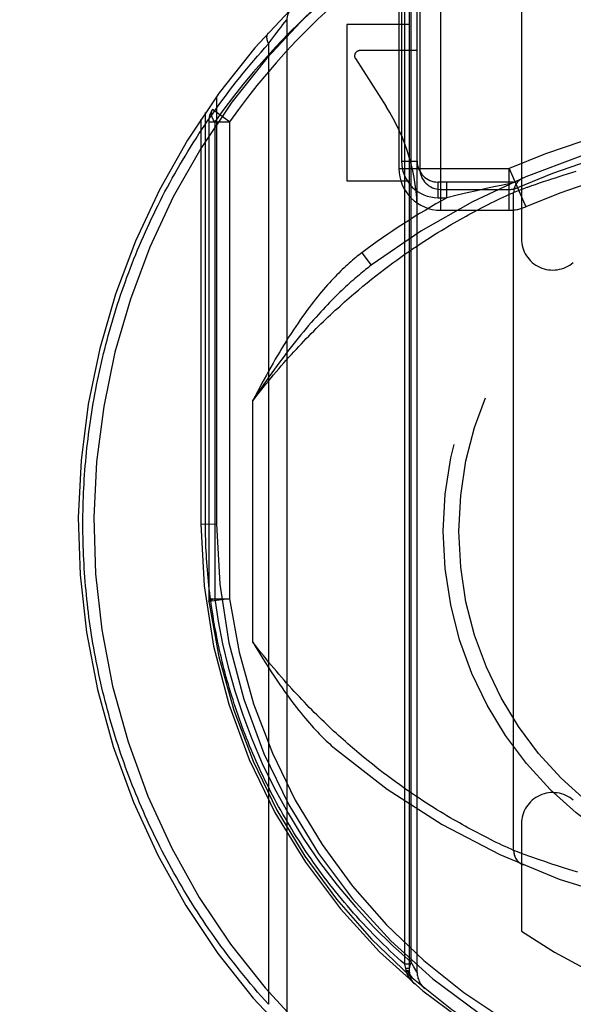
# Model space of a CAD drawing. Header units: inches. Extents: x 0 to 215, y 0 to 139.
# Tile 50 of 91: x 60.642 to 61.173, y 99.09 to 100.035. Entities that reach past the tile are written whole.
import ezdxf

# ---------------------------------------------------------------- set-up
doc = ezdxf.new("R2010")
doc.units = ezdxf.units.IN
doc.header["$LTSCALE"] = 11.835443
doc.header["$MEASUREMENT"] = 0
doc.linetypes.add('HIDDEN', pattern=[0.2, 0.1, -0.1])
doc.layers.get('0').update_dxf_attribs({"linetype": 'CONTINUOUS'})
doc.layers.add('DEFAULT_2', color=8, linetype='HIDDEN')
doc.layers.add('DIMENSIONS', color=7, linetype='CONTINUOUS')
doc.styles.get("Standard").update_dxf_attribs({"font": 'arial.ttf'})
doc.dimstyles.new('DIMSTYLE_1', dxfattribs={"dimtxt": 0.949367, "dimasz": 1.265823, "dimexe": 0.09, "dimexo": 0.07, "dimgap": 0.0375, "dimtad": 0, "dimtih": 1, "dimtoh": 1, "dimzin": 4, "dimdsep": 46, "dimtxsty": 'Standard', "dimblk": '_FILLED', "dimblk1": '_FILLED', "dimblk2": '_FILLED', "dimcen": 0.09, "dimazin": 1, "dimtfac": 1, "dimtofl": 0, "dimtmove": 0, "dimatfit": 3, "dimldrblk": '_FILLED', "dimfxl": 1, "dimtolj": 1, "dimtzin": 4, "dimarcsym": 0})

# ---------------------------------------------------------------- blocks, each defined once
blk = doc.blocks.new('_FILLED')
at = {"color": 0, "linetype": 'ByBlock'}
blk.add_solid([(0, 0), (-1, 0.2), (-1, -0.2)], dxfattribs=at)
blk = doc.blocks.new('*D13')
at = {"layer": 'DIMENSIONS', "color": 2, "linetype": 'Continuous'}
for p, q in [((60.58563, 79.2462), (58.15609, 79.2462)), ((64.21063, 79.2462), (66.74228, 79.2462))]:
    blk.add_line(p, q, dxfattribs=at)
at = {"layer": 'DIMENSIONS', "color": 2, "linetype": 'Continuous', "xscale": 1.2658227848, "yscale": 1.2658227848, "zscale": 1.2658227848}
blk.add_blockref('_FILLED', (60.58563, 79.2462), dxfattribs=at)
at = {"layer": 'DIMENSIONS', "color": 2, "linetype": 'Continuous', "xscale": 1.2658227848, "yscale": 1.2658227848, "zscale": 1.2658227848, "rotation": 180}
blk.add_blockref('_FILLED', (64.21063, 79.2462), dxfattribs=at)
at = {"layer": 'DIMENSIONS', "color": 2, "linetype": 'Continuous', "insert": (57.68141, 79.72088), "char_height": 0.949367, "width": 2.5798786, "attachment_point": 3, "line_spacing_factor": 0.9}
blk.add_mtext('3.63', dxfattribs=at)

msp = doc.modelspace()

# ---------------------------------------------------------------- linework, layer by layer
at = {"layer": 'DEFAULT_2', "color": 8, "linetype": 'HIDDEN'}
for p, q in [((61.01124, 99.12868), (61.01124, 100.16217)), ((61.01563, 99.12106), (61.01563, 100.13725)), ((61.04563, 100.1255), (61.04563, 99.85196)), ((61.01727, 99.1307), (61.01727, 100.11671)), ((61.02313, 99.1209), (61.02313, 100.12397)), ((61.00563, 100.09931), (61.00563, 99.89196)), ((61.00813, 100.10451), (61.00813, 99.89896)), ((61.02563, 100.09928), (61.02563, 99.89196)), ((61.12313, 100.07726), (61.12313, 99.82459)), ((60.89438, 100.02998), (60.89619, 100.03228)), ((60.89619, 100.03228), (60.89801, 100.03458)), ((60.89801, 100.03458), (60.89812, 100.03472)), ((60.89813, 100.03473), (60.89813, 99.06726)), ((60.88663, 100.01988), (60.88873, 100.02265)), ((60.88873, 100.02265), (60.89058, 100.02509)), ((60.89058, 100.02509), (60.89251, 100.02759)), ((60.89251, 100.02759), (60.89438, 100.02998)), ((60.95563, 100.03008), (60.95563, 99.88008)), ((61.01563, 100.03008), (60.95563, 100.03008)), ((60.88056, 100.01166), (60.88275, 100.01466)), ((60.88275, 100.01466), (60.88477, 100.01739)), ((60.88477, 100.01739), (60.88663, 100.01988)), ((60.88056, 100.01166), (60.88056, 99.09033)), ((61.02313, 100.00508), (60.96813, 100.00508)), ((60.96392, 99.99738), (60.99337, 99.95147)), ((60.83063, 99.96081), (60.83063, 99.55103)), ((60.82002, 99.55103), (60.82002, 99.9457)), ((60.84313, 99.9369), (60.82681, 99.94846)), ((60.81563, 99.93919), (60.81563, 99.551)), ((60.82313, 99.9369), (60.82313, 99.47933)), ((60.82313, 99.9369), (60.84313, 99.9369)), ((60.82899, 99.9369), (60.82899, 99.47924)), ((60.84313, 99.9369), (60.84313, 99.47929)), ((61.00813, 99.89896), (61.02313, 99.89896)), ((61.00563, 99.89196), (61.11151, 99.89196)), ((61.11145, 99.85196), (61.11145, 99.89196)), ((61.11145, 99.89196), (61.12737, 99.85527)), ((61.17137, 99.88811), (61.17563, 99.88937)), ((60.95563, 99.88008), (61.01563, 99.88008)), ((61.14038, 99.8781), (61.1444, 99.87947)), ((61.1444, 99.87947), (61.14871, 99.88092)), ((61.14871, 99.88092), (61.15212, 99.88205)), ((61.15212, 99.88205), (61.15568, 99.88321)), ((61.15568, 99.88321), (61.1594, 99.8844)), ((61.1594, 99.8844), (61.16325, 99.88561)), ((61.16325, 99.88561), (61.16725, 99.88685)), ((61.16725, 99.88685), (61.17137, 99.88811)), ((61.04313, 99.86396), (61.04313, 99.87896)), ((61.11563, 99.87896), (61.04313, 99.87896)), ((61.04563, 99.87196), (61.11145, 99.87196)), ((61.05169, 99.86396), (61.05169, 99.87896)), ((61.08035, 99.87064), (61.07117, 99.86855)), ((61.08943, 99.87267), (61.08035, 99.87064)), ((61.09816, 99.87458), (61.08943, 99.87267)), ((61.10364, 99.87575), (61.09816, 99.87458)), ((61.11269, 99.87766), (61.10364, 99.87575)), ((61.11564, 99.86911), (61.1187, 99.87027)), ((61.1187, 99.87027), (61.12205, 99.87153)), ((61.12205, 99.87153), (61.12537, 99.87275)), ((61.12937, 99.87421), (61.13323, 99.87559)), ((61.13323, 99.87559), (61.13666, 99.8768)), ((61.13666, 99.8768), (61.14038, 99.8781)), ((61.04313, 99.86396), (61.05169, 99.86396)), ((61.06141, 99.86627), (61.05169, 99.86396)), ((61.07117, 99.86855), (61.06141, 99.86627)), ((61.09697, 99.86035), (61.09956, 99.86161)), ((61.09956, 99.86161), (61.10273, 99.86313)), ((61.10273, 99.86313), (61.10556, 99.86447)), ((61.10556, 99.86447), (61.10861, 99.8659)), ((61.10861, 99.8659), (61.11156, 99.86726)), ((61.11156, 99.86726), (61.11426, 99.86849)), ((61.11563, 99.23789), (61.11563, 99.86911)), ((61.04563, 99.85196), (61.11145, 99.85196)), ((61.07772, 99.85051), (61.08136, 99.85243)), ((61.08136, 99.85243), (61.08483, 99.85423)), ((61.08483, 99.85423), (61.08813, 99.85593)), ((61.08813, 99.85593), (61.09125, 99.85751)), ((61.09125, 99.85751), (61.0942, 99.85898)), ((61.0942, 99.85898), (61.09697, 99.86035)), ((61.06159, 99.84161), (61.06445, 99.84323)), ((61.06445, 99.84323), (61.06725, 99.8448)), ((61.06725, 99.8448), (61.06997, 99.84631)), ((61.06997, 99.84631), (61.07262, 99.84776)), ((61.07262, 99.84776), (61.07521, 99.84916)), ((61.07521, 99.84916), (61.07772, 99.85051)), ((61.04308, 99.83062), (61.04632, 99.8326)), ((61.04632, 99.8326), (61.0495, 99.83453)), ((61.0495, 99.83453), (61.05262, 99.83639)), ((61.05262, 99.83639), (61.05567, 99.83819)), ((61.05567, 99.83819), (61.05867, 99.83993)), ((61.05867, 99.83993), (61.06159, 99.84161)), ((61.02951, 99.82202), (61.03299, 99.82427)), ((61.03299, 99.82427), (61.03641, 99.82645)), ((61.03641, 99.82645), (61.03977, 99.82857)), ((61.03977, 99.82857), (61.04308, 99.83062)), ((61.01504, 99.8123), (61.01874, 99.81484)), ((61.01874, 99.81484), (61.02239, 99.81731)), ((61.02239, 99.81731), (61.02598, 99.8197)), ((61.02598, 99.8197), (61.02951, 99.82202)), ((60.97015, 99.81126), (60.97913, 99.79924)), ((60.99971, 99.80138), (61.00362, 99.80423)), ((61.00362, 99.80423), (61.00748, 99.807)), ((61.00748, 99.807), (61.01129, 99.80969)), ((61.01129, 99.80969), (61.01504, 99.8123)), ((60.98769, 99.79232), (60.99174, 99.79542)), ((60.99174, 99.79542), (60.99575, 99.79844)), ((60.99575, 99.79844), (60.99971, 99.80138)), ((60.97523, 99.78246), (60.97943, 99.78584)), ((60.97943, 99.78584), (60.98358, 99.78912)), ((60.98358, 99.78912), (60.98769, 99.79232)), ((60.96669, 99.77542), (60.97098, 99.77899)), ((60.97098, 99.77899), (60.97523, 99.78246)), ((60.96236, 99.77174), (60.96669, 99.77542)), ((60.86563, 99.4376), (60.86563, 99.66939)), ((60.81563, 99.551), (60.82002, 99.55103)), ((60.81563, 99.551), (60.83063, 99.55103)), ((60.82313, 99.47933), (60.82331, 99.47666)), ((60.82313, 99.47933), (60.84313, 99.47933)), ((60.84313, 99.47933), (60.82331, 99.47666)), ((60.97177, 99.32736), (60.96747, 99.33093)), ((60.97602, 99.32389), (60.97177, 99.32736)), ((60.98023, 99.32051), (60.97602, 99.32389)), ((60.98439, 99.31724), (60.98023, 99.32051)), ((60.99457, 99.30944), (60.99053, 99.31249)), ((60.99855, 99.30647), (60.99457, 99.30944)), ((61.00248, 99.30359), (60.99855, 99.30647)), ((61.00636, 99.30079), (61.00248, 99.30359)), ((61.01019, 99.29807), (61.00636, 99.30079)), ((61.01396, 99.29543), (61.01019, 99.29807)), ((61.01768, 99.29287), (61.01396, 99.29543)), ((61.02135, 99.29039), (61.01768, 99.29287)), ((61.02495, 99.28797), (61.02135, 99.29039)), ((61.0285, 99.28563), (61.02495, 99.28797)), ((61.032, 99.28336), (61.0285, 99.28563)), ((61.03543, 99.28116), (61.032, 99.28336)), ((61.03881, 99.27903), (61.03543, 99.28116)), ((61.04212, 99.27696), (61.03881, 99.27903)), ((61.04538, 99.27496), (61.04212, 99.27696)), ((61.04857, 99.27303), (61.04538, 99.27496)), ((61.0517, 99.27115), (61.04857, 99.27303)), ((61.05477, 99.26934), (61.0517, 99.27115)), ((61.05777, 99.26759), (61.05477, 99.26934)), ((61.06071, 99.26589), (61.05777, 99.26759)), ((61.06358, 99.26426), (61.06071, 99.26589)), ((61.06638, 99.26268), (61.06358, 99.26426)), ((61.06912, 99.26116), (61.06638, 99.26268)), ((61.07179, 99.25969), (61.06912, 99.26116)), ((61.07438, 99.25828), (61.07179, 99.25969)), ((61.07691, 99.25692), (61.07438, 99.25828)), ((61.08056, 99.25498), (61.07691, 99.25692)), ((61.12313, 99.26341), (61.12313, 99.16058)), ((61.08405, 99.25316), (61.08056, 99.25498)), ((61.08738, 99.25145), (61.08405, 99.25316)), ((61.09053, 99.24985), (61.08738, 99.25145)), ((61.09351, 99.24836), (61.09053, 99.24985)), ((61.09631, 99.24697), (61.09351, 99.24836)), ((61.09893, 99.24569), (61.09631, 99.24697)), ((61.10214, 99.24415), (61.09893, 99.24569)), ((61.10502, 99.24278), (61.10214, 99.24415)), ((61.10756, 99.24158), (61.10502, 99.24278)), ((61.11026, 99.24033), (61.10756, 99.24158)), ((61.11313, 99.23902), (61.11026, 99.24033)), ((61.11563, 99.23789), (61.11313, 99.23902)), ((61.11597, 99.23776), (61.11564, 99.23788)), ((61.11943, 99.23645), (61.11597, 99.23776)), ((61.12308, 99.23508), (61.11943, 99.23645)), ((61.12662, 99.23378), (61.12308, 99.23508)), ((61.1301, 99.23252), (61.12662, 99.23378)), ((61.13406, 99.23111), (61.1301, 99.23252)), ((61.13756, 99.22987), (61.13406, 99.23111)), ((61.14136, 99.22856), (61.13756, 99.22987)), ((61.14545, 99.22716), (61.14136, 99.22856)), ((61.14983, 99.2257), (61.14545, 99.22716)), ((61.15329, 99.22456), (61.14983, 99.2257)), ((61.1569, 99.22339), (61.15329, 99.22456)), ((61.16067, 99.22219), (61.1569, 99.22339)), ((61.16457, 99.22097), (61.16067, 99.22219)), ((61.16861, 99.21972), (61.16457, 99.22097)), ((61.17278, 99.21847), (61.16861, 99.21972)), ((61.17707, 99.21719), (61.17278, 99.21847)), ((61.0122, 99.12483), (61.01124, 99.12868)), ((61.01563, 99.12868), (61.01124, 99.12868)), ((61.01247, 99.12296), (61.0122, 99.12483)), ((61.01563, 99.12483), (61.0122, 99.12483)), ((61.01991, 99.12625), (61.01727, 99.13077)), ((61.02176, 99.12316), (61.01991, 99.12625)), ((61.01261, 99.12223), (61.01247, 99.12296)), ((61.01563, 99.12106), (61.01563, 99.12112)), ((61.02281, 99.12143), (61.02176, 99.12316))]:
    msp.add_line(p, q, dxfattribs=at)
for points in [[(61.01727, 100.11671), (60.99173, 100.09965), (60.96566, 100.08009), (60.93905, 100.05802), (60.91192, 100.03343)], [(60.91192, 100.03343), (60.8994, 100.02101), (60.8876, 100.00875), (60.87655, 99.99666), (60.86613, 99.9847), (60.85628, 99.97287), (60.84688, 99.96102), (60.83776, 99.94902), (60.82899, 99.9369)], [(60.88006, 100.02175), (60.87995, 100.02161), (60.87983, 100.02147), (60.87973, 100.02133), (60.87962, 100.02118), (60.87953, 100.02103), (60.87944, 100.02088), (60.87935, 100.02072), (60.87927, 100.02055), (60.87919, 100.02038), (60.87913, 100.02021), (60.87906, 100.02004), (60.879, 100.01986), (60.87895, 100.01967), (60.8789, 100.01949), (60.87886, 100.0193), (60.87882, 100.0191), (60.87879, 100.0189), (60.87876, 100.0187), (60.87874, 100.0185), (60.87873, 100.01829), (60.87872, 100.01808), (60.87872, 100.01787), (60.87872, 100.01766), (60.87873, 100.01744), (60.87874, 100.01722), (60.87876, 100.01699), (60.87878, 100.01677), (60.87882, 100.01654), (60.87885, 100.01631), (60.87889, 100.01608), (60.87894, 100.01584), (60.87899, 100.01561), (60.87905, 100.01537), (60.87911, 100.01513), (60.87918, 100.01489), (60.87926, 100.01464), (60.87934, 100.0144), (60.87942, 100.01416), (60.87951, 100.01391), (60.87961, 100.01366), (60.87971, 100.01341), (60.87982, 100.01316), (60.87993, 100.01291), (60.88004, 100.01266), (60.88016, 100.01241), (60.88029, 100.01216), (60.88042, 100.01191), (60.88056, 100.01166)], [(60.70252, 99.551), (60.70254, 99.55529), (60.70258, 99.55957), (60.70265, 99.56386), (60.70274, 99.56815), (60.70286, 99.57244), (60.70301, 99.57673), (60.70318, 99.58102), (60.70338, 99.58531), (60.70361, 99.58961), (60.70387, 99.5939), (60.70415, 99.5982), (60.70446, 99.6025), (60.7048, 99.60679), (60.70517, 99.61109), (60.70556, 99.61539), (60.70598, 99.61969), (60.70642, 99.62399), (60.7069, 99.62829), (60.7074, 99.63259), (60.70793, 99.63689), (60.70849, 99.64119), (60.70907, 99.64549), (60.70969, 99.6498), (60.71033, 99.6541), (60.711, 99.65841), (60.7117, 99.66271), (60.71242, 99.66702), (60.71318, 99.67133), (60.71396, 99.67564), (60.71477, 99.67995), (60.71561, 99.68426), (60.71648, 99.68857), (60.71738, 99.69288), (60.71831, 99.69719), (60.71926, 99.70151), (60.72025, 99.70582), (60.72127, 99.71014), (60.72231, 99.71445), (60.72339, 99.71877), (60.72449, 99.72309), (60.72563, 99.72741), (60.7268, 99.73173), (60.72799, 99.73605), (60.72922, 99.74037), (60.73048, 99.74469), (60.73177, 99.74901), (60.73309, 99.75333), (60.73444, 99.75766), (60.73583, 99.76198), (60.73724, 99.7663), (60.73869, 99.77063), (60.74017, 99.77495), (60.74168, 99.77928), (60.74323, 99.7836), (60.7448, 99.78792), (60.74641, 99.79224), (60.74806, 99.79657), (60.74973, 99.80089), (60.75144, 99.80521), (60.75318, 99.80953), (60.75496, 99.81384), (60.75677, 99.81816), (60.75862, 99.82248), (60.7605, 99.82679), (60.76241, 99.8311), (60.76436, 99.83541), (60.76635, 99.83972), (60.76837, 99.84403), (60.77042, 99.84833), (60.77251, 99.85263), (60.77464, 99.85693), (60.7768, 99.86122), (60.779, 99.86552), (60.78124, 99.86981), (60.78351, 99.87409), (60.78582, 99.87837), (60.78817, 99.88265), (60.79055, 99.88692), (60.79297, 99.89119), (60.79543, 99.89546), (60.79793, 99.89971), (60.80047, 99.90397), (60.80304, 99.90822), (60.80566, 99.91246), (60.80831, 99.91669), (60.811, 99.92092), (60.81373, 99.92515), (60.81651, 99.92936), (60.81932, 99.93357), (60.82217, 99.93777), (60.82506, 99.94197), (60.82799, 99.94615), (60.83096, 99.95033), (60.83398, 99.95449), (60.83703, 99.95865), (60.84013, 99.9628), (60.84327, 99.96694), (60.84644, 99.97106), (60.84966, 99.97518), (60.85293, 99.97928), (60.85623, 99.98338), (60.85958, 99.98746), (60.86297, 99.99153), (60.8664, 99.99558), (60.86988, 99.99962), (60.87339, 100.00365), (60.87695, 100.00766), (60.88056, 100.01166)], [(60.82899, 99.9369), (60.8276, 99.93916), (60.82657, 99.94133), (60.82598, 99.94341), (60.82582, 99.94532), (60.82609, 99.947), (60.82681, 99.94846)], [(61.12537, 99.87275), (61.12865, 99.87395), (61.12937, 99.87421)], [(61.11426, 99.86849), (61.11562, 99.8691), (61.11563, 99.86911)], [(60.97015, 99.81126), (60.96868, 99.81015), (60.96719, 99.809), (60.96568, 99.80781), (60.96416, 99.80657), (60.96261, 99.8053), (60.96105, 99.80398), (60.95946, 99.80262), (60.95786, 99.80121), (60.95624, 99.79975), (60.9546, 99.79825), (60.95294, 99.7967), (60.95126, 99.79509), (60.94956, 99.79344), (60.94784, 99.79173), (60.94611, 99.78997), (60.94435, 99.78815), (60.94257, 99.78628), (60.94077, 99.78435), (60.93895, 99.78235), (60.9371, 99.7803), (60.93524, 99.77818), (60.93335, 99.77599), (60.93144, 99.77374), (60.92951, 99.77141), (60.92756, 99.76902), (60.92558, 99.76654), (60.92358, 99.764), (60.92155, 99.76137), (60.9195, 99.75866), (60.91742, 99.75587), (60.91532, 99.75298), (60.91319, 99.75001), (60.91103, 99.74694), (60.90884, 99.74377), (60.90662, 99.7405), (60.90437, 99.73713), (60.9021, 99.73367), (60.89981, 99.7301)], [(60.97913, 99.79924), (60.97779, 99.79823), (60.97642, 99.79719), (60.97503, 99.79611), (60.97361, 99.795), (60.97216, 99.79385), (60.97069, 99.79266), (60.9692, 99.79143), (60.96767, 99.79017), (60.96612, 99.78886), (60.96454, 99.78751), (60.96293, 99.78612), (60.96129, 99.78469), (60.95963, 99.78321), (60.95793, 99.78168), (60.9562, 99.7801), (60.95444, 99.77848), (60.95265, 99.7768), (60.95083, 99.77507), (60.94897, 99.77328), (60.94708, 99.77144), (60.94515, 99.76954), (60.94319, 99.76758), (60.94119, 99.76556), (60.93916, 99.76347), (60.93709, 99.76132), (60.93497, 99.7591), (60.93282, 99.7568), (60.93063, 99.75443), (60.9284, 99.75198), (60.92612, 99.74946), (60.9238, 99.74685), (60.92144, 99.74415), (60.91903, 99.74136), (60.91657, 99.73848), (60.91406, 99.7355), (60.91151, 99.73242), (60.90892, 99.72925), (60.90628, 99.72598)], [(60.86563, 99.66939), (60.86811, 99.67262), (60.8706, 99.67581), (60.87307, 99.67896), (60.87555, 99.68207), (60.87802, 99.68513), (60.88049, 99.68815), (60.88295, 99.69113), (60.88541, 99.69408), (60.88786, 99.69698), (60.89031, 99.69984), (60.89275, 99.70267), (60.89518, 99.70545), (60.89761, 99.7082), (60.90004, 99.71092), (60.90245, 99.71359), (60.90486, 99.71623), (60.90727, 99.71883), (60.90966, 99.7214), (60.91205, 99.72394), (60.91443, 99.72643), (60.9168, 99.7289), (60.91917, 99.73133), (60.92153, 99.73373), (60.92387, 99.7361), (60.92621, 99.73843), (60.92854, 99.74074), (60.93087, 99.74301), (60.93318, 99.74525), (60.93548, 99.74746), (60.93778, 99.74964), (60.94006, 99.75179), (60.94234, 99.75391), (60.9446, 99.756), (60.94686, 99.75807), (60.9491, 99.7601), (60.95134, 99.76211), (60.95356, 99.76409), (60.95578, 99.76604), (60.95798, 99.76797), (60.96018, 99.76987), (60.96236, 99.77174)], [(60.89981, 99.7301), (60.89768, 99.72673), (60.89554, 99.7233), (60.89341, 99.71981), (60.89128, 99.71627), (60.88915, 99.71268), (60.88701, 99.70903), (60.88488, 99.70533), (60.88275, 99.70157), (60.88061, 99.69775), (60.87848, 99.69387), (60.87634, 99.68994), (60.87421, 99.68595), (60.87207, 99.6819), (60.86992, 99.67779), (60.86778, 99.67362), (60.86563, 99.66939)], [(60.90628, 99.72598), (60.90382, 99.72288), (60.90134, 99.71972), (60.89885, 99.71651), (60.89635, 99.71324), (60.89384, 99.70991), (60.89132, 99.70653), (60.8888, 99.70309), (60.88626, 99.69959), (60.88371, 99.69603), (60.88115, 99.69241), (60.87859, 99.68873), (60.87601, 99.68499), (60.87343, 99.68119), (60.87084, 99.67732), (60.86824, 99.67339), (60.86563, 99.66939)], [(60.88056, 99.09033), (60.87704, 99.09424), (60.87355, 99.09816), (60.87011, 99.1021), (60.86672, 99.10604), (60.86336, 99.11), (60.86004, 99.11398), (60.85676, 99.11796), (60.85353, 99.12196), (60.85033, 99.12597), (60.84717, 99.12999), (60.84406, 99.13402), (60.84098, 99.13806), (60.83794, 99.14212), (60.83494, 99.14618), (60.83198, 99.15025), (60.82906, 99.15433), (60.82618, 99.15841), (60.82334, 99.16251), (60.82054, 99.16661), (60.81777, 99.17073), (60.81504, 99.17484), (60.81235, 99.17897), (60.8097, 99.1831), (60.80709, 99.18724), (60.80451, 99.19139), (60.80197, 99.19554), (60.79946, 99.1997), (60.797, 99.20386), (60.79457, 99.20803), (60.79217, 99.2122), (60.78981, 99.21638), (60.78749, 99.22056), (60.78521, 99.22475), (60.78295, 99.22894), (60.78074, 99.23314), (60.77856, 99.23733), (60.77641, 99.24154), (60.7743, 99.24574), (60.77222, 99.24995), (60.77018, 99.25416), (60.76817, 99.25838), (60.7662, 99.26259), (60.76425, 99.26681), (60.76235, 99.27104), (60.76047, 99.27526), (60.75863, 99.27949), (60.75682, 99.28372), (60.75505, 99.28795), (60.7533, 99.29218), (60.75159, 99.29641), (60.74991, 99.30065), (60.74826, 99.30488), (60.74665, 99.30912), (60.74507, 99.31336), (60.74351, 99.3176), (60.74199, 99.32184), (60.7405, 99.32608), (60.73904, 99.33032), (60.73762, 99.33456), (60.73622, 99.3388), (60.73485, 99.34305), (60.73351, 99.34729), (60.73221, 99.35153), (60.73093, 99.35578), (60.72969, 99.36002), (60.72847, 99.36426), (60.72728, 99.3685), (60.72612, 99.37275), (60.72499, 99.37699), (60.72389, 99.38123), (60.72282, 99.38548), (60.72178, 99.38972), (60.72077, 99.39396), (60.71978, 99.3982), (60.71883, 99.40245), (60.7179, 99.40669), (60.717, 99.41093), (60.71613, 99.41517), (60.71528, 99.41941), (60.71446, 99.42366), (60.71368, 99.4279), (60.71292, 99.43214), (60.71218, 99.43638), (60.71148, 99.44062), (60.7108, 99.44486), (60.71015, 99.4491), (60.70952, 99.45334), (60.70892, 99.45758), (60.70835, 99.46182), (60.70781, 99.46606), (60.70729, 99.4703), (60.7068, 99.47454), (60.70634, 99.47878), (60.70591, 99.48302), (60.7055, 99.48726), (60.70511, 99.49151), (60.70476, 99.49575), (60.70443, 99.49999), (60.70412, 99.50423), (60.70385, 99.50848), (60.70359, 99.51272), (60.70337, 99.51696), (60.70317, 99.5212), (60.703, 99.52545), (60.70286, 99.5297), (60.70274, 99.53395), (60.70264, 99.53821), (60.70258, 99.54247), (60.70254, 99.54673), (60.70252, 99.551)], [(61.01124, 99.12868), (61.0077, 99.13184), (61.0042, 99.13502), (61.00074, 99.13822), (60.99732, 99.14143), (60.99393, 99.14467), (60.99058, 99.14792), (60.98727, 99.15118), (60.984, 99.15447), (60.98076, 99.15777), (60.97756, 99.16108), (60.9744, 99.16441), (60.97128, 99.16775), (60.9682, 99.17111), (60.96515, 99.17448), (60.96214, 99.17786), (60.95916, 99.18126), (60.95622, 99.18466), (60.95332, 99.18808), (60.95046, 99.19151), (60.94763, 99.19496), (60.94484, 99.19841), (60.94208, 99.20187), (60.93936, 99.20535), (60.93668, 99.20883), (60.93403, 99.21232), (60.93142, 99.21582), (60.92884, 99.21933), (60.9263, 99.22285), (60.92379, 99.22638), (60.92132, 99.22991), (60.91888, 99.23345), (60.91647, 99.237), (60.9141, 99.24056), (60.91177, 99.24412), (60.90947, 99.24769), (60.9072, 99.25126), (60.90497, 99.25484), (60.90276, 99.25843), (60.9006, 99.26202), (60.89846, 99.26561), (60.89636, 99.26921), (60.89429, 99.27282), (60.89225, 99.27643), (60.89025, 99.28004), (60.88828, 99.28366), (60.88634, 99.28728), (60.88443, 99.29091), (60.88255, 99.29453), (60.8807, 99.29817), (60.87889, 99.3018), (60.87711, 99.30544), (60.87535, 99.30908), (60.87363, 99.31272), (60.87194, 99.31637), (60.87027, 99.32002), (60.86864, 99.32367), (60.86704, 99.32732), (60.86547, 99.33097), (60.86392, 99.33463), (60.86241, 99.33829), (60.86093, 99.34195), (60.85947, 99.34561), (60.85804, 99.34927), (60.85664, 99.35293), (60.85527, 99.35659), (60.85393, 99.36026), (60.85262, 99.36392), (60.85133, 99.36759), (60.85008, 99.37126), (60.84885, 99.37492), (60.84765, 99.37859), (60.84647, 99.38226), (60.84532, 99.38593), (60.8442, 99.3896), (60.84311, 99.39326), (60.84204, 99.39693), (60.84101, 99.4006), (60.83999, 99.40427), (60.83901, 99.40794), (60.83805, 99.4116), (60.83711, 99.41527), (60.8362, 99.41894), (60.83532, 99.42261), (60.83446, 99.42628), (60.83363, 99.42994), (60.83283, 99.43361), (60.83205, 99.43728), (60.83129, 99.44095), (60.83056, 99.44461), (60.82986, 99.44828), (60.82918, 99.45195), (60.82852, 99.45561), (60.8279, 99.45928), (60.82729, 99.46295), (60.82671, 99.46661), (60.82615, 99.47028), (60.82562, 99.47395), (60.82512, 99.47761), (60.82463, 99.48128), (60.82418, 99.48495), (60.82374, 99.48861), (60.82333, 99.49228), (60.82295, 99.49595), (60.82258, 99.49961), (60.82225, 99.50328), (60.82193, 99.50695), (60.82164, 99.51062), (60.82138, 99.51429), (60.82113, 99.51795), (60.82092, 99.52162), (60.82072, 99.52529), (60.82055, 99.52896), (60.8204, 99.53263), (60.82028, 99.53631), (60.82018, 99.53999), (60.8201, 99.54367), (60.82005, 99.54735), (60.82002, 99.55103)], [(60.82331, 99.47666), (60.82344, 99.47703), (60.82391, 99.47744), (60.82472, 99.47788), (60.82585, 99.47835), (60.82728, 99.47884), (60.82899, 99.47933)], [(60.82899, 99.47924), (60.83226, 99.45786), (60.83655, 99.43605), (60.84182, 99.41379), (60.84819, 99.39114), (60.85575, 99.3681), (60.86452, 99.34482), (60.8746, 99.32146), (60.88594, 99.29797)], [(60.86563, 99.4376), (60.86874, 99.43234), (60.87178, 99.42729), (60.87473, 99.42246), (60.87761, 99.41784), (60.88041, 99.41342), (60.88314, 99.40919), (60.88582, 99.40512), (60.88843, 99.40122), (60.89098, 99.39747), (60.89347, 99.39387), (60.89592, 99.39041), (60.89831, 99.38708), (60.90066, 99.38387), (60.90296, 99.38079), (60.90521, 99.37782), (60.90742, 99.37497), (60.9096, 99.37222), (60.91173, 99.36957), (60.91382, 99.36701), (60.91587, 99.36456), (60.91787, 99.3622), (60.91984, 99.35993), (60.92177, 99.35775), (60.92367, 99.35565), (60.92553, 99.35362), (60.92736, 99.35167), (60.92916, 99.3498), (60.93092, 99.348), (60.93264, 99.34627), (60.93433, 99.34462), (60.93598, 99.34303), (60.9376, 99.3415), (60.9392, 99.34003), (60.94076, 99.33863), (60.94229, 99.33728), (60.94379, 99.33598)], [(60.96747, 99.33093), (60.96312, 99.3346), (60.96093, 99.33648), (60.95873, 99.33838), (60.95651, 99.34031), (60.95429, 99.34226), (60.95205, 99.34425), (60.94981, 99.34626), (60.94755, 99.3483), (60.94528, 99.35037), (60.94301, 99.35246), (60.94072, 99.35459), (60.93842, 99.35675), (60.93611, 99.35894), (60.93379, 99.36115), (60.93146, 99.3634), (60.92913, 99.36568), (60.92678, 99.368), (60.92442, 99.37034), (60.92206, 99.37272), (60.91968, 99.37513), (60.9173, 99.37758), (60.91491, 99.38006), (60.91251, 99.38257), (60.9101, 99.38512), (60.90769, 99.38771), (60.90526, 99.39033), (60.90283, 99.39299), (60.90039, 99.39568), (60.89794, 99.39842), (60.89549, 99.40119), (60.89303, 99.404), (60.89057, 99.40685), (60.88809, 99.40974), (60.88562, 99.41267), (60.88313, 99.41563), (60.88065, 99.41865), (60.87815, 99.4217), (60.87566, 99.42479), (60.87316, 99.42793), (60.87065, 99.43111), (60.86814, 99.43433), (60.86563, 99.4376)], [(60.99053, 99.31249), (60.98645, 99.31563), (60.98439, 99.31724)], [(60.88594, 99.29797), (60.89929, 99.27352), (60.9138, 99.24982), (60.92959, 99.22673), (60.94632, 99.20464), (60.96381, 99.18383), (60.98169, 99.16444), (60.99945, 99.14676), (61.01727, 99.1307)], [(61.01727, 99.13077), (61.0164, 99.12846), (61.01581, 99.12618), (61.0155, 99.124), (61.01549, 99.12193), (61.01578, 99.12004), (61.01635, 99.11834), (61.0172, 99.11687), (61.01832, 99.11566)], [(61.01562, 99.12119), (61.0156, 99.12125), (61.01558, 99.12132), (61.01555, 99.12138), (61.01552, 99.12144), (61.01547, 99.12151), (61.01543, 99.12157), (61.01537, 99.12163), (61.01531, 99.12169), (61.01525, 99.12176), (61.01517, 99.12182), (61.01509, 99.12188), (61.01501, 99.12194), (61.01492, 99.122), (61.01482, 99.12206), (61.01472, 99.12212), (61.01461, 99.12218), (61.01449, 99.12224), (61.01437, 99.1223), (61.01424, 99.12236), (61.01411, 99.12242), (61.01397, 99.12248), (61.01382, 99.12253), (61.01367, 99.12259), (61.01352, 99.12264), (61.01336, 99.1227), (61.01319, 99.12275), (61.01302, 99.12281), (61.01284, 99.12286), (61.01266, 99.12291), (61.01247, 99.12296)], [(61.01571, 99.11956), (61.01569, 99.11966), (61.01567, 99.11976), (61.01565, 99.11985), (61.01562, 99.11995), (61.01558, 99.12004), (61.01553, 99.12014), (61.01548, 99.12023), (61.01542, 99.12032), (61.01536, 99.12042), (61.01529, 99.12051), (61.01521, 99.1206), (61.01513, 99.1207), (61.01504, 99.12079), (61.01494, 99.12088), (61.01484, 99.12097), (61.01473, 99.12106), (61.01462, 99.12115), (61.0145, 99.12124), (61.01437, 99.12132), (61.01424, 99.12141), (61.0141, 99.1215), (61.01396, 99.12158), (61.01381, 99.12167), (61.01366, 99.12175), (61.0135, 99.12183), (61.01333, 99.12191), (61.01316, 99.12199), (61.01298, 99.12207), (61.0128, 99.12215), (61.01261, 99.12223)], [(61.02092, 99.10963), (61.02072, 99.1098), (61.02053, 99.10996), (61.02034, 99.11013), (61.02015, 99.1103), (61.01996, 99.11048), (61.01978, 99.11065), (61.01959, 99.11083), (61.01941, 99.11101), (61.01923, 99.11119), (61.01905, 99.11137), (61.01887, 99.11155), (61.01869, 99.11174), (61.01852, 99.11192), (61.01835, 99.11211), (61.01817, 99.1123), (61.018, 99.11249), (61.01784, 99.11268), (61.01767, 99.11288), (61.01751, 99.11307), (61.01734, 99.11327), (61.01718, 99.11347), (61.01702, 99.11367), (61.01687, 99.11387), (61.01671, 99.11407), (61.01656, 99.11427), (61.01641, 99.11448), (61.01626, 99.11469), (61.01611, 99.1149), (61.01597, 99.11511), (61.01582, 99.11532), (61.01568, 99.11553), (61.01554, 99.11574), (61.01541, 99.11596), (61.01527, 99.11618), (61.01514, 99.11639), (61.01501, 99.11661), (61.01488, 99.11683), (61.01475, 99.11705), (61.01463, 99.11728), (61.01451, 99.1175), (61.01439, 99.11773), (61.01427, 99.11795), (61.01416, 99.11818), (61.01404, 99.11841), (61.01394, 99.11864), (61.01383, 99.11887), (61.01372, 99.11911), (61.01362, 99.11934), (61.01352, 99.11957), (61.01343, 99.11981), (61.01333, 99.12005), (61.01324, 99.12029), (61.01315, 99.12052), (61.01307, 99.12076), (61.01298, 99.12101), (61.0129, 99.12125), (61.01283, 99.12149), (61.01275, 99.12173), (61.01268, 99.12198), (61.01261, 99.12223)], [(61.02313, 99.1209), (61.02305, 99.12102), (61.02281, 99.12143)]]:
    msp.add_lwpolyline(points, dxfattribs=at)
for radius in [0.35, 0.335]:
    msp.add_circle((61.39813, 99.544), radius, dxfattribs=at)
for centre, radius, start, end in [((61.39813, 99.544), 0.7, 35.29614, 144.70386), ((61.39813, 99.551), 0.7, 125.51263, 54.48737), ((61.39813, 99.551), 0.685, 125.51263, 54.48737), ((61.39813, 99.544), 0.68, 125.25292, 144.70386), ((60.91313, 100.03473), 0.015, 135.07479, 180), ((60.96813, 100.00008), 0.005, 90, 212.67924), ((60.84313, 99.9369), 0.02, 144.70386, 180), ((60.83513, 99.84996), 0.188, 0, 32.67924), ((61.39813, 99.2315), 0.72, 66.53233, 113.45914), ((61.39813, 99.2385), 0.7, 53.23192, 126.76808), ((61.39813, 99.2315), 0.7, 66.53604, 113.46396), ((61.39813, 99.2315), 0.68, 66.53622, 113.46404), ((61.04313, 99.89896), 0.035, 180, 270), ((61.04313, 99.89896), 0.02, 180, 270), ((61.04563, 99.89196), 0.04, 180, 270), ((61.04563, 99.89196), 0.02, 180, 270), ((61.13063, 99.86911), 0.015, 112.9863, 180), ((61.11145, 99.89196), 0.02, 270, 293.46396), ((61.39813, 99.2385), 0.715, 118.98171, 126.76808), ((61.11145, 99.89196), 0.04, 270, 293.46273), ((61.15313, 99.82459), 0.03, 180, 311.12608), ((61.39813, 99.5535), 0.58251, 180.24643, 359.75357), ((61.39813, 99.5535), 0.56751, 180.24967, 359.75033), ((60.84313, 99.47933), 0.02, 180, 187.66218), ((61.39813, 99.554), 0.58, 187.66218, 352.33782), ((61.39813, 99.554), 0.56, 187.66617, 352.3273), ((61.39813, 99.8685), 0.7, 229.52902, 310.47098), ((61.15313, 99.26341), 0.03, 48.87392, 180), ((61.13063, 99.23789), 0.015, 180, 247.0137), ((61.39813, 99.554), 0.48, 235.04613, 304.95387), ((61.03063, 99.12106), 0.015, 180, 229.64129), ((61.04313, 99.1209), 0.02, 180, 230.65944)]:
    msp.add_arc(centre, radius, start, end, dxfattribs=at)

# ---------------------------------------------------------------- dimensions: what is measured, and where the dimension line sits
at = {"layer": 'DIMENSIONS', "color": 2, "linetype": 'Continuous'}
dim = msp.add_linear_dim(base=(64.2106310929, 79.2461956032), p1=(60.5856310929, 102.6474962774), p2=(64.2106310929, 33.3764962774), dimstyle='DIMSTYLE_1', dxfattribs=at)
dim.commit()
dim.dimension.update_dxf_attribs({"geometry": '*D13', "text_midpoint": (56.3902377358, 79.2409013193), "dimtype": 160})

doc.saveas('drawing.dxf')
